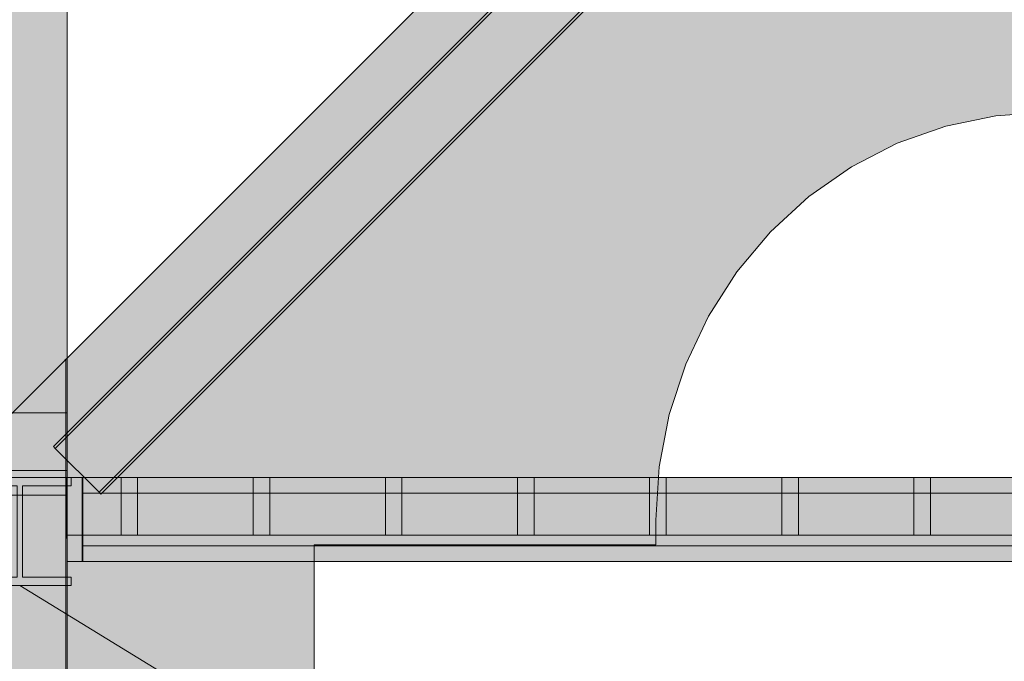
# Model space of a CAD drawing. Header units: millimetres. Extents: x -2119 to 20631, y -2973 to 10107.
# Tile 15 of 32: x 6369 to 9349, y 5923 to 7864. Entities that reach past the tile are written whole.
import ezdxf

# ---------------------------------------------------------------- set-up
doc = ezdxf.new("R2010")
doc.units = ezdxf.units.MM
for name, color, linetype in [('FILL-INK', 7, 'Continuous'), ('FILL-STEEL', 7, 'Continuous'), ('FILL-TIMBER', 7, 'Continuous'), ('FILL-WHITE', 7, 'Continuous'), ('LINE-CORE', 7, 'Continuous'), ('LINE-INK', 7, 'Continuous')]:
    doc.layers.add(name, color=color, linetype=linetype)

msp = doc.modelspace()

# ---------------------------------------------------------------- hatches: boundary and pattern name
at = {"layer": 'FILL-INK', "true_color": 0x1a1a1f}
h = msp.add_hatch(color=256, dxfattribs=at)
h.dxf.hatch_style = 1
h.paths.add_polyline_path([(6370, 6151.9), (6544.1, 6101.2), (6494.6, 6020.1)])
at = {"layer": 'FILL-STEEL', "true_color": 0x0d2973}
h = msp.add_hatch(color=256, dxfattribs=at)
h.dxf.hatch_style = 1
h.paths.add_polyline_path([(6214.4, 6151.9), (6214.4, 6155.1), (6214.4, 6176.9), (6342.9, 6176.9), (6362.1, 6176.9), (6362.1, 6212.8), (6362.1, 6454), (6233.6, 6454), (6214.4, 6454), (6214.4, 6457.2), (6214.4, 6479), (6485.2, 6479), (6525.6, 6479), (6525.6, 6475.8), (6525.6, 6454), (6397.1, 6454), (6377.9, 6454), (6377.9, 6418.1), (6377.9, 6176.9), (6506.4, 6176.9), (6525.6, 6176.9), (6525.6, 6173.7), (6525.6, 6151.9), (6254.8, 6151.9)])
at = {"layer": 'FILL-TIMBER', "true_color": 0xedd6a8}
h = msp.add_hatch(color=256, dxfattribs=at)
h.dxf.hatch_style = 1
h.paths.add_polyline_path([(6726, 6304), (6703.2, 6304), (6676, 6304), (6676, 6399), (6676, 6479), (6698.9, 6479), (6726, 6479), (6726, 6384)])
h = msp.add_hatch(color=256, dxfattribs=at)
h.dxf.hatch_style = 1
h.paths.add_polyline_path([(7126, 6304), (7103.1, 6304), (7076, 6304), (7076, 6399), (7076, 6479), (7098.8, 6479), (7126, 6479), (7126, 6384)])
h = msp.add_hatch(color=256, dxfattribs=at)
h.dxf.hatch_style = 1
h.paths.add_polyline_path([(7526, 6384), (7526, 6304), (7503.1, 6304), (7476, 6304), (7476, 6399), (7476, 6479), (7498.9, 6479), (7526, 6479)])
h = msp.add_hatch(color=256, dxfattribs=at)
h.dxf.hatch_style = 1
h.paths.add_polyline_path([(7926, 6384), (7926, 6304), (7903.2, 6304), (7876, 6304), (7876, 6399), (7876, 6479), (7898.8, 6479), (7926, 6479)])
h = msp.add_hatch(color=256, dxfattribs=at)
h.dxf.hatch_style = 1
h.paths.add_polyline_path([(8326, 6384), (8326, 6304), (8303.2, 6304), (8276, 6304), (8276, 6399), (8276, 6479), (8298.9, 6479), (8326, 6479)])
h = msp.add_hatch(color=256, dxfattribs=at)
h.dxf.hatch_style = 1
h.paths.add_polyline_path([(8726, 6304), (8703.2, 6304), (8676, 6304), (8676, 6399), (8676, 6479), (8698.9, 6479), (8726, 6479), (8726, 6384)])
h = msp.add_hatch(color=256, dxfattribs=at)
h.dxf.hatch_style = 1
h.paths.add_polyline_path([(9126, 6304), (9103.1, 6304), (9076, 6304), (9076, 6399), (9076, 6479), (9098.8, 6479), (9126, 6479), (9126, 6384)])
at = {"layer": 'FILL-WHITE', "true_color": 0xffffff}
h = msp.add_hatch(color=256, dxfattribs=at)
h.dxf.hatch_style = 1
h.paths.add_polyline_path([(9478, 9805.3), (12447.3, 6836), (12447.3, 3557.6), (11696, 3557.6), (11696, 6275), (10662, 6275), (10662, 6350), (10651.9, 6511.1), (10621.7, 6669.4), (10571.9, 6822.2), (10503.4, 6967), (10417.4, 7101.2), (10315.4, 7222.6), (10199, 7329), (10070.3, 7418.7), (9931.4, 7490.1), (9784.8, 7541.9), (9633, 7573.4), (9478.5, 7584), (9324, 7573.4), (9172.2, 7541.9), (9025.6, 7490.1), (8886.8, 7418.7), (8758, 7329), (8641.6, 7222.6), (8539.6, 7101.2), (8453.6, 6967), (8385.1, 6822.2), (8335.3, 6669.4), (8305.1, 6511.1), (8295, 6350), (8295, 6275), (7261, 6275), (7261, 3557.6), (6508.8, 3557.6), (6508.8, 6836.1)])
h = msp.add_hatch(color=256, dxfattribs=at)
h.dxf.hatch_style = 1
h.paths.add_polyline_path([(9478, 9805.3), (12447.3, 6836), (12447.3, 3557.6), (11696, 3557.6), (11696, 6275), (10662, 6275), (10662, 6350), (10651.9, 6511.1), (10621.7, 6669.4), (10571.9, 6822.2), (10503.4, 6967), (10417.4, 7101.2), (10315.4, 7222.6), (10199, 7329), (10070.3, 7418.7), (9931.4, 7490.1), (9784.8, 7541.9), (9633, 7573.4), (9478.5, 7584), (9324, 7573.4), (9172.2, 7541.9), (9025.6, 7490.1), (8886.8, 7418.7), (8758, 7329), (8641.6, 7222.6), (8539.6, 7101.2), (8453.6, 6967), (8385.1, 6822.2), (8335.3, 6669.4), (8305.1, 6511.1), (8295, 6350), (8295, 6275), (7261, 6275), (7261, 3557.6), (6508.8, 3557.6), (6508.8, 6836.1)])
h = msp.add_hatch(color=256, dxfattribs=at)
h.dxf.hatch_style = 1
h.paths.add_polyline_path([(6471.3, 6572.5), (9478, 9579.2), (12840.7, 6216.5), (12835.2, 6211), (9478, 9568.1), (6476.8, 6567), (6471.3, 6572.5)])
h = msp.add_hatch(color=256, dxfattribs=at)
h.dxf.hatch_style = 1
h.paths.add_polyline_path([(6471.3, 6572.5), (9478, 9579.2), (12840.7, 6216.5), (12835.2, 6211), (9478, 9568.1), (6476.8, 6567), (6471.3, 6572.5)])
h = msp.add_hatch(color=256, dxfattribs=at)
h.dxf.hatch_style = 1
h.paths.add_polyline_path([(9478, 9568.1), (12835.2, 6211), (12835.2, 6211), (12702.5, 6078.3), (9478, 9302.8), (6609.5, 6434.3), (6476.8, 6567)])
h = msp.add_hatch(color=256, dxfattribs=at)
h.dxf.hatch_style = 1
h.paths.add_polyline_path([(9478, 9568.1), (12835.2, 6211), (12835.2, 6211), (12702.5, 6078.3), (9478, 9302.8), (6609.5, 6434.3), (6476.8, 6567)])
h = msp.add_hatch(color=256, dxfattribs=at)
h.dxf.hatch_style = 1
h.paths.add_polyline_path([(6609.5, 6434.3), (9478, 9302.8), (12702.5, 6078.3), (12697, 6072.8), (9478, 9291.8), (6615, 6428.8), (6609.5, 6434.3)])
h = msp.add_hatch(color=256, dxfattribs=at)
h.dxf.hatch_style = 1
h.paths.add_polyline_path([(6609.5, 6434.3), (9478, 9302.8), (12702.5, 6078.3), (12697, 6072.8), (9478, 9291.8), (6615, 6428.8), (6609.5, 6434.3)])
h = msp.add_hatch(color=256, dxfattribs=at)
h.dxf.hatch_style = 1
h.paths.add_polyline_path([(6226.9, 6674.1), (6227, 9227), (6512.7, 9227), (6512.7, 9227), (6512.7, 9227), (6512.7, 9227), (6512.6, 6674.1), (6226.9, 6674.1), (6226.9, 6674.1), (6226.9, 6674.1)])
h = msp.add_hatch(color=256, dxfattribs=at)
h.dxf.hatch_style = 1
h.paths.add_polyline_path([(6227.3, 3350), (6227.3, 3350), (6227.3, 9227), (6513, 9227), (6513, 9227), (6513, 9227), (6513, 9227), (6513, 3350), (6227.3, 3350), (6227.3, 3350)])
h = msp.add_hatch(color=256, dxfattribs=at)
h.dxf.hatch_style = 1
h.paths.add_polyline_path([(6227.2, 8900.5), (6512.9, 8900.5), (6512.9, 8900.5), (6512.9, 6500), (6227.2, 6500)])
h = msp.add_hatch(color=256, dxfattribs=at)
h.dxf.hatch_style = 1
h.paths.add_polyline_path([(6512.9, 8900.5), (6512.9, 6500), (6227.2, 6500), (6227.2, 8900.5), (6227.2, 8900.5)])
h = msp.add_hatch(color=256, dxfattribs=at)
h.dxf.hatch_style = 1
h.paths.add_polyline_path([(6152.9, 3557.6), (6152.9, 6480.2), (6508.5, 6835.8), (6508.7, 6837.4), (6508.8, 6837.4), (6508.8, 3557.6), (6508.5, 3557.6), (6152.9, 3557.6)])
h = msp.add_hatch(color=256, dxfattribs=at)
h.dxf.hatch_style = 1
h.paths.add_polyline_path([(6508.8, 6836.1), (6508.8, 3557.6), (6508.8, 3557.6), (6508.8, 3557.6), (6508.8, 3557.6), (6152.9, 3557.6), (6152.9, 6480.2), (6152.9, 6480.2)])
h = msp.add_hatch(color=256, dxfattribs=at)
h.dxf.hatch_style = 1
h.paths.add_polyline_path([(6507.2, 6836.1), (6507.2, 6836.3), (6507.2, 6836.5), (6507.2, 6836.5), (6508.8, 6836.1), (6507.2, 6836.1)])
h = msp.add_hatch(color=256, dxfattribs=at)
h.dxf.hatch_style = 1
h.paths.add_polyline_path([(6507.2, 6836.1), (6507.2, 6836.2), (6507.2, 6836.3), (6507.2, 6836.3), (6508.8, 6836.1), (6507.2, 6836.1)])
h = msp.add_hatch(color=256, dxfattribs=at)
h.dxf.hatch_style = 1
h.paths.add_polyline_path([(6226.9, 6674.1), (6512.6, 6674.1), (6512.6, 3350), (6512.6, 3350), (6512.6, 3350), (6512.6, 3350), (6226.9, 3350), (6226.9, 6674.1), (6226.9, 6674.1)])
h = msp.add_hatch(color=256, dxfattribs=at)
h.dxf.hatch_style = 1
h.paths.add_polyline_path([(6214.4, 6176.9), (6362.1, 6176.9), (6362.1, 6454), (6214.4, 6454), (6214.4, 6479), (6525.6, 6479), (6525.6, 6479), (6525.6, 6479), (6525.6, 6454), (6377.9, 6454), (6377.9, 6176.9), (6525.6, 6176.9), (6525.6, 6151.9), (6214.4, 6151.9)])
h = msp.add_hatch(color=256, dxfattribs=at)
h.dxf.hatch_style = 1
h.paths.add_polyline_path([(6513, 6479), (6513, 6295), (6511, 6295), (6511, 6479)])
h = msp.add_hatch(color=256, dxfattribs=at)
h.dxf.hatch_style = 1
h.paths.add_polyline_path([(6511, 6479), (6513, 6479), (6513, 6295), (6511, 6295)])
h = msp.add_hatch(color=256, dxfattribs=at)
h.dxf.hatch_style = 1
h.paths.add_polyline_path([(6513, 6479), (6513, 6295), (6511, 6295), (6511, 6479)])
h = msp.add_hatch(color=256, dxfattribs=at)
h.dxf.hatch_style = 1
h.paths.add_polyline_path([(6511, 6479), (6513, 6479), (6513, 6295), (6511, 6295)])
h = msp.add_hatch(color=256, dxfattribs=at)
h.dxf.hatch_style = 1
h.paths.add_polyline_path([(6513, 6479), (6513, 6295), (6511, 6295), (6511, 6479)])
h = msp.add_hatch(color=256, dxfattribs=at)
h.dxf.hatch_style = 1
h.paths.add_polyline_path([(6511, 6479), (6513, 6479), (6513, 6295), (6511, 6295)])
h = msp.add_hatch(color=256, dxfattribs=at)
h.dxf.hatch_style = 1
h.paths.add_polyline_path([(6513, 6479), (6513, 6295), (6511, 6295), (6511, 6479)])
h = msp.add_hatch(color=256, dxfattribs=at)
h.dxf.hatch_style = 1
h.paths.add_polyline_path([(6511, 6479), (6513, 6479), (6513, 6295), (6511, 6295)])
h = msp.add_hatch(color=256, dxfattribs=at)
h.dxf.hatch_style = 1
h.paths.add_polyline_path([(6513, 6479), (6513, 6295), (6511, 6295), (6511, 6479)])
h = msp.add_hatch(color=256, dxfattribs=at)
h.dxf.hatch_style = 1
h.paths.add_polyline_path([(6511, 6479), (6513, 6479), (6513, 6295), (6511, 6295)])
h = msp.add_hatch(color=256, dxfattribs=at)
h.dxf.hatch_style = 1
h.paths.add_polyline_path([(6558, 6479), (6558, 6225), (6558, 6225), (6513, 6225), (6513, 6479), (6513, 6479)])
h = msp.add_hatch(color=256, dxfattribs=at)
h.dxf.hatch_style = 1
h.paths.add_polyline_path([(12443, 6479), (12443, 6304), (6513, 6304), (6513, 6479)])
h = msp.add_hatch(color=256, dxfattribs=at)
h.dxf.hatch_style = 1
h.paths.add_polyline_path([(6513, 6225), (6513, 6479), (6558, 6479), (6558, 6479), (6558, 6225), (6513, 6225)])
h = msp.add_hatch(color=256, dxfattribs=at)
h.dxf.hatch_style = 1
h.paths.add_polyline_path([(6513, 6479), (12443, 6479), (12443, 6304), (6513, 6304)])
h = msp.add_hatch(color=256, dxfattribs=at)
h.dxf.hatch_style = 1
h.paths.add_polyline_path([(6527.2, 6479.2), (6527.2, 6479.2), (6527.2, 6479.1), (6525.6, 6479)])
h = msp.add_hatch(color=256, dxfattribs=at)
h.dxf.hatch_style = 1
h.paths.add_polyline_path([(6560, 6479), (6560, 6225), (6560, 6225), (6558, 6225), (6558, 6479), (6558, 6479)])
h = msp.add_hatch(color=256, dxfattribs=at)
h.dxf.hatch_style = 1
h.paths.add_polyline_path([(12398, 6479), (12398, 6432), (12398, 6432), (6558, 6432), (6558, 6479), (6558, 6479)])
h = msp.add_hatch(color=256, dxfattribs=at)
h.dxf.hatch_style = 1
h.paths.add_polyline_path([(6558, 6432), (6558, 6479), (12398, 6479), (12398, 6479), (12398, 6479), (12398, 6479), (12398, 6432), (6558, 6432), (6558, 6432), (6558, 6432)])
h = msp.add_hatch(color=256, dxfattribs=at)
h.dxf.hatch_style = 1
h.paths.add_polyline_path([(6558, 6479), (6560, 6479), (6560, 6225), (6558, 6225)])
h = msp.add_hatch(color=256, dxfattribs=at)
h.dxf.hatch_style = 1
h.paths.add_polyline_path([(6560, 6479), (6560, 6225), (6560, 6225), (6558, 6225), (6558, 6479), (6558, 6479)])
h = msp.add_hatch(color=256, dxfattribs=at)
h.dxf.hatch_style = 1
h.paths.add_polyline_path([(6558, 6479), (6558, 6479), (12398, 6479), (12398, 6432), (12398, 6432), (6558, 6432), (6558, 6479), (6558, 6479)])
h = msp.add_hatch(color=256, dxfattribs=at)
h.dxf.hatch_style = 1
h.paths.add_polyline_path([(6558, 6432), (6558, 6479), (12398, 6479), (12398, 6479), (12398, 6479), (12398, 6479), (12398, 6432), (6558, 6432), (6558, 6432), (6558, 6432)])
h = msp.add_hatch(color=256, dxfattribs=at)
h.dxf.hatch_style = 1
h.paths.add_polyline_path([(6558, 6479), (6560, 6479), (6560, 6225), (6558, 6225)])
h = msp.add_hatch(color=256, dxfattribs=at)
h.dxf.hatch_style = 1
h.paths.add_polyline_path([(6560, 6479), (6560, 6225), (6560, 6225), (6558, 6225), (6558, 6479), (6558, 6479)])
h = msp.add_hatch(color=256, dxfattribs=at)
h.dxf.hatch_style = 1
h.paths.add_polyline_path([(6558, 6479), (6558, 6479), (12398, 6479), (12398, 6432), (12398, 6432), (6558, 6432), (6558, 6479), (6558, 6479)])
h = msp.add_hatch(color=256, dxfattribs=at)
h.dxf.hatch_style = 1
h.paths.add_polyline_path([(6558, 6432), (6558, 6479), (12398, 6479), (12398, 6479), (12398, 6479), (12398, 6479), (12398, 6432), (6558, 6432), (6558, 6432), (6558, 6432)])
h = msp.add_hatch(color=256, dxfattribs=at)
h.dxf.hatch_style = 1
h.paths.add_polyline_path([(6558, 6479), (6560, 6479), (6560, 6225), (6558, 6225)])
h = msp.add_hatch(color=256, dxfattribs=at)
h.dxf.hatch_style = 1
h.paths.add_polyline_path([(6560, 6479), (6560, 6225), (6560, 6225), (6558, 6225), (6558, 6479), (6558, 6479)])
h = msp.add_hatch(color=256, dxfattribs=at)
h.dxf.hatch_style = 1
h.paths.add_polyline_path([(6558, 6479), (6558, 6479), (12398, 6479), (12398, 6432), (12398, 6432), (6558, 6432), (6558, 6479), (6558, 6479)])
h = msp.add_hatch(color=256, dxfattribs=at)
h.dxf.hatch_style = 1
h.paths.add_polyline_path([(6558, 6432), (6558, 6479), (12398, 6479), (12398, 6479), (12398, 6479), (12398, 6479), (12398, 6432), (6558, 6432), (6558, 6432), (6558, 6432)])
h = msp.add_hatch(color=256, dxfattribs=at)
h.dxf.hatch_style = 1
h.paths.add_polyline_path([(6558, 6479), (6560, 6479), (6560, 6225), (6558, 6225)])
h = msp.add_hatch(color=256, dxfattribs=at)
h.dxf.hatch_style = 1
h.paths.add_polyline_path([(6560, 6479), (6560, 6225), (6560, 6225), (6558, 6225), (6558, 6479), (6558, 6479)])
h = msp.add_hatch(color=256, dxfattribs=at)
h.dxf.hatch_style = 1
h.paths.add_polyline_path([(6558, 6479), (6558, 6479), (12398, 6479), (12398, 6432), (12398, 6432), (6558, 6432), (6558, 6479), (6558, 6479)])
h = msp.add_hatch(color=256, dxfattribs=at)
h.dxf.hatch_style = 1
h.paths.add_polyline_path([(6558, 6432), (6558, 6479), (12398, 6479), (12398, 6479), (12398, 6479), (12398, 6479), (12398, 6432), (6558, 6432), (6558, 6432), (6558, 6432)])
h = msp.add_hatch(color=256, dxfattribs=at)
h.dxf.hatch_style = 1
h.paths.add_polyline_path([(6558, 6479), (6560, 6479), (6560, 6225), (6558, 6225)])
h = msp.add_hatch(color=256, dxfattribs=at)
h.dxf.hatch_style = 1
h.paths.add_polyline_path([(6560, 6479), (6560, 6225), (6560, 6225), (6558, 6225), (6558, 6479), (6558, 6479)])
h = msp.add_hatch(color=256, dxfattribs=at)
h.dxf.hatch_style = 1
h.paths.add_polyline_path([(6558, 6479), (6558, 6479), (12398, 6479), (12398, 6432), (12398, 6432), (6558, 6432), (6558, 6479), (6558, 6479)])
h = msp.add_hatch(color=256, dxfattribs=at)
h.dxf.hatch_style = 1
h.paths.add_polyline_path([(6558, 6432), (6558, 6479), (12398, 6479), (12398, 6479), (12398, 6479), (12398, 6479), (12398, 6432), (6558, 6432), (6558, 6432), (6558, 6432)])
h = msp.add_hatch(color=256, dxfattribs=at)
h.dxf.hatch_style = 1
h.paths.add_polyline_path([(6558, 6479), (6560, 6479), (6560, 6225), (6558, 6225)])
h = msp.add_hatch(color=256, dxfattribs=at)
h.dxf.hatch_style = 1
h.paths.add_polyline_path([(6560, 6479), (6560, 6225), (6560, 6225), (6558, 6225), (6558, 6479), (6558, 6479)])
h = msp.add_hatch(color=256, dxfattribs=at)
h.dxf.hatch_style = 1
h.paths.add_polyline_path([(6558, 6479), (6558, 6479), (12398, 6479), (12398, 6432), (12398, 6432), (6558, 6432), (6558, 6479), (6558, 6479)])
h = msp.add_hatch(color=256, dxfattribs=at)
h.dxf.hatch_style = 1
h.paths.add_polyline_path([(6558, 6432), (6558, 6479), (12398, 6479), (12398, 6479), (12398, 6479), (12398, 6479), (12398, 6432), (6558, 6432), (6558, 6432), (6558, 6432)])
h = msp.add_hatch(color=256, dxfattribs=at)
h.dxf.hatch_style = 1
h.paths.add_polyline_path([(6558, 6479), (6560, 6479), (6560, 6225), (6558, 6225)])
h = msp.add_hatch(color=256, dxfattribs=at)
h.dxf.hatch_style = 1
h.paths.add_polyline_path([(6560, 6479), (6560, 6225), (6560, 6225), (6558, 6225), (6558, 6479), (6558, 6479)])
h = msp.add_hatch(color=256, dxfattribs=at)
h.dxf.hatch_style = 1
h.paths.add_polyline_path([(6558, 6479), (6558, 6479), (12398, 6479), (12398, 6432), (12398, 6432), (6558, 6432), (6558, 6479), (6558, 6479)])
h = msp.add_hatch(color=256, dxfattribs=at)
h.dxf.hatch_style = 1
h.paths.add_polyline_path([(6558, 6432), (6558, 6479), (12398, 6479), (12398, 6479), (12398, 6479), (12398, 6479), (12398, 6432), (6558, 6432), (6558, 6432), (6558, 6432)])
h = msp.add_hatch(color=256, dxfattribs=at)
h.dxf.hatch_style = 1
h.paths.add_polyline_path([(6558, 6479), (6560, 6479), (6560, 6225), (6558, 6225)])
h = msp.add_hatch(color=256, dxfattribs=at)
h.dxf.hatch_style = 1
h.paths.add_polyline_path([(6560, 6479), (6560, 6225), (6560, 6225), (6558, 6225), (6558, 6479), (6558, 6479)])
h = msp.add_hatch(color=256, dxfattribs=at)
h.dxf.hatch_style = 1
h.paths.add_polyline_path([(6558, 6479), (6558, 6479), (12398, 6479), (12398, 6432), (12398, 6432), (6558, 6432), (6558, 6479), (6558, 6479)])
h = msp.add_hatch(color=256, dxfattribs=at)
h.dxf.hatch_style = 1
h.paths.add_polyline_path([(6558, 6432), (6558, 6479), (12398, 6479), (12398, 6479), (12398, 6479), (12398, 6479), (12398, 6432), (6558, 6432), (6558, 6432), (6558, 6432)])
h = msp.add_hatch(color=256, dxfattribs=at)
h.dxf.hatch_style = 1
h.paths.add_polyline_path([(6558, 6479), (6560, 6479), (6560, 6225), (6558, 6225)])
h = msp.add_hatch(color=256, dxfattribs=at)
h.dxf.hatch_style = 1
h.paths.add_polyline_path([(6560, 6479), (6560, 6225), (6560, 6225), (6558, 6225), (6558, 6479), (6558, 6479)])
h = msp.add_hatch(color=256, dxfattribs=at)
h.dxf.hatch_style = 1
h.paths.add_polyline_path([(6558, 6479), (6558, 6479), (12398, 6479), (12398, 6432), (12398, 6432), (6558, 6432), (6558, 6479), (6558, 6479)])
h = msp.add_hatch(color=256, dxfattribs=at)
h.dxf.hatch_style = 1
h.paths.add_polyline_path([(6558, 6432), (6558, 6479), (12398, 6479), (12398, 6479), (12398, 6479), (12398, 6479), (12398, 6432), (6558, 6432), (6558, 6432), (6558, 6432)])
h = msp.add_hatch(color=256, dxfattribs=at)
h.dxf.hatch_style = 1
h.paths.add_polyline_path([(6558, 6479), (6560, 6479), (6560, 6225), (6558, 6225)])
h = msp.add_hatch(color=256, dxfattribs=at)
h.dxf.hatch_style = 1
h.paths.add_polyline_path([(6560, 6479), (6560, 6225), (6560, 6225), (6558, 6225), (6558, 6479), (6558, 6479)])
h = msp.add_hatch(color=256, dxfattribs=at)
h.dxf.hatch_style = 1
h.paths.add_polyline_path([(6558, 6479), (6558, 6479), (12398, 6479), (12398, 6432), (12398, 6432), (6558, 6432), (6558, 6479), (6558, 6479)])
h = msp.add_hatch(color=256, dxfattribs=at)
h.dxf.hatch_style = 1
h.paths.add_polyline_path([(6558, 6432), (6558, 6479), (12398, 6479), (12398, 6479), (12398, 6479), (12398, 6479), (12398, 6432), (6558, 6432), (6558, 6432), (6558, 6432)])
h = msp.add_hatch(color=256, dxfattribs=at)
h.dxf.hatch_style = 1
h.paths.add_polyline_path([(6558, 6479), (6560, 6479), (6560, 6225), (6558, 6225)])
h = msp.add_hatch(color=256, dxfattribs=at)
h.dxf.hatch_style = 1
h.paths.add_polyline_path([(6726, 6479), (6726, 6304), (6726, 6304), (6676, 6304), (6676, 6479), (6676, 6479)])
h = msp.add_hatch(color=256, dxfattribs=at)
h.dxf.hatch_style = 1
h.paths.add_polyline_path([(7126, 6479), (7126, 6304), (7126, 6304), (7076, 6304), (7076, 6479), (7076, 6479)])
h = msp.add_hatch(color=256, dxfattribs=at)
h.dxf.hatch_style = 1
h.paths.add_polyline_path([(7526, 6479), (7526, 6304), (7526, 6304), (7476, 6304), (7476, 6479), (7476, 6479)])
h = msp.add_hatch(color=256, dxfattribs=at)
h.dxf.hatch_style = 1
h.paths.add_polyline_path([(7926, 6479), (7926, 6304), (7926, 6304), (7876, 6304), (7876, 6479), (7876, 6479)])
h = msp.add_hatch(color=256, dxfattribs=at)
h.dxf.hatch_style = 1
h.paths.add_polyline_path([(8326, 6479), (8326, 6304), (8326, 6304), (8276, 6304), (8276, 6479), (8276, 6479)])
h = msp.add_hatch(color=256, dxfattribs=at)
h.dxf.hatch_style = 1
h.paths.add_polyline_path([(8726, 6479), (8726, 6304), (8726, 6304), (8676, 6304), (8676, 6479), (8676, 6479)])
h = msp.add_hatch(color=256, dxfattribs=at)
h.dxf.hatch_style = 1
h.paths.add_polyline_path([(9126, 6479), (9126, 6304), (9126, 6304), (9076, 6304), (9076, 6479), (9076, 6479)])
h = msp.add_hatch(color=256, dxfattribs=at)
h.dxf.hatch_style = 1
h.paths.add_polyline_path([(6508.5, 6425), (6508.5, 3557.6), (6152.9, 3557.6), (6152.9, 6425)])
h = msp.add_hatch(color=256, dxfattribs=at)
h.dxf.hatch_style = 1
h.paths.add_polyline_path([(6508.5, 6425), (6508.5, 3557.6), (6152.9, 3557.6), (6152.9, 6425)])
h = msp.add_hatch(color=256, dxfattribs=at)
h.dxf.hatch_style = 1
h.paths.add_polyline_path([(6152.9, 6425), (6508.5, 6425), (6508.5, 3557.6), (6152.9, 3557.6)])
h = msp.add_hatch(color=256, dxfattribs=at)
h.dxf.hatch_style = 1
h.paths.add_polyline_path([(6152.9, 6425), (6508.5, 6425), (6508.5, 3557.6), (6152.9, 3557.6)])
h = msp.add_hatch(color=256, dxfattribs=at)
h.dxf.hatch_style = 1
h.paths.add_polyline_path([(6558, 6432), (12398, 6432), (12398, 6272), (12398, 6272), (6558, 6272), (6558, 6432)])
h = msp.add_hatch(color=256, dxfattribs=at)
h.dxf.hatch_style = 1
h.paths.add_polyline_path([(6558, 6432), (12398, 6432), (12398, 6432), (12398, 6272), (6558, 6272), (6558, 6272)])
h = msp.add_hatch(color=256, dxfattribs=at)
h.dxf.hatch_style = 1
h.paths.add_polyline_path([(6558, 6432), (12398, 6432), (12398, 6272), (12398, 6272), (6558, 6272), (6558, 6432)])
h = msp.add_hatch(color=256, dxfattribs=at)
h.dxf.hatch_style = 1
h.paths.add_polyline_path([(6558, 6432), (12398, 6432), (12398, 6432), (12398, 6272), (6558, 6272), (6558, 6272)])
h = msp.add_hatch(color=256, dxfattribs=at)
h.dxf.hatch_style = 1
h.paths.add_polyline_path([(6558, 6432), (12398, 6432), (12398, 6272), (12398, 6272), (6558, 6272), (6558, 6432)])
h = msp.add_hatch(color=256, dxfattribs=at)
h.dxf.hatch_style = 1
h.paths.add_polyline_path([(6558, 6432), (12398, 6432), (12398, 6432), (12398, 6272), (6558, 6272), (6558, 6272)])
h = msp.add_hatch(color=256, dxfattribs=at)
h.dxf.hatch_style = 1
h.paths.add_polyline_path([(6558, 6432), (12398, 6432), (12398, 6272), (12398, 6272), (6558, 6272), (6558, 6432)])
h = msp.add_hatch(color=256, dxfattribs=at)
h.dxf.hatch_style = 1
h.paths.add_polyline_path([(6558, 6432), (12398, 6432), (12398, 6432), (12398, 6272), (6558, 6272), (6558, 6272)])
h = msp.add_hatch(color=256, dxfattribs=at)
h.dxf.hatch_style = 1
h.paths.add_polyline_path([(6558, 6432), (12398, 6432), (12398, 6272), (12398, 6272), (6558, 6272), (6558, 6432)])
h = msp.add_hatch(color=256, dxfattribs=at)
h.dxf.hatch_style = 1
h.paths.add_polyline_path([(6558, 6432), (12398, 6432), (12398, 6432), (12398, 6272), (6558, 6272), (6558, 6272)])
h = msp.add_hatch(color=256, dxfattribs=at)
h.dxf.hatch_style = 1
h.paths.add_polyline_path([(6558, 6432), (12398, 6432), (12398, 6272), (12398, 6272), (6558, 6272), (6558, 6432)])
h = msp.add_hatch(color=256, dxfattribs=at)
h.dxf.hatch_style = 1
h.paths.add_polyline_path([(6558, 6432), (12398, 6432), (12398, 6432), (12398, 6272), (6558, 6272), (6558, 6272)])
h = msp.add_hatch(color=256, dxfattribs=at)
h.dxf.hatch_style = 1
h.paths.add_polyline_path([(6558, 6432), (12398, 6432), (12398, 6272), (12398, 6272), (6558, 6272), (6558, 6432)])
h = msp.add_hatch(color=256, dxfattribs=at)
h.dxf.hatch_style = 1
h.paths.add_polyline_path([(6558, 6432), (12398, 6432), (12398, 6432), (12398, 6272), (6558, 6272), (6558, 6272)])
h = msp.add_hatch(color=256, dxfattribs=at)
h.dxf.hatch_style = 1
h.paths.add_polyline_path([(6558, 6432), (12398, 6432), (12398, 6272), (12398, 6272), (6558, 6272), (6558, 6432)])
h = msp.add_hatch(color=256, dxfattribs=at)
h.dxf.hatch_style = 1
h.paths.add_polyline_path([(6558, 6432), (12398, 6432), (12398, 6432), (12398, 6272), (6558, 6272), (6558, 6272)])
h = msp.add_hatch(color=256, dxfattribs=at)
h.dxf.hatch_style = 1
h.paths.add_polyline_path([(6558, 6432), (12398, 6432), (12398, 6272), (12398, 6272), (6558, 6272), (6558, 6432)])
h = msp.add_hatch(color=256, dxfattribs=at)
h.dxf.hatch_style = 1
h.paths.add_polyline_path([(6558, 6432), (12398, 6432), (12398, 6432), (12398, 6272), (6558, 6272), (6558, 6272)])
h = msp.add_hatch(color=256, dxfattribs=at)
h.dxf.hatch_style = 1
h.paths.add_polyline_path([(6558, 6432), (12398, 6432), (12398, 6272), (12398, 6272), (6558, 6272), (6558, 6432)])
h = msp.add_hatch(color=256, dxfattribs=at)
h.dxf.hatch_style = 1
h.paths.add_polyline_path([(6558, 6432), (12398, 6432), (12398, 6432), (12398, 6272), (6558, 6272), (6558, 6272)])
h = msp.add_hatch(color=256, dxfattribs=at)
h.dxf.hatch_style = 1
h.paths.add_polyline_path([(6558, 6432), (12398, 6432), (12398, 6272), (12398, 6272), (6558, 6272), (6558, 6432)])
h = msp.add_hatch(color=256, dxfattribs=at)
h.dxf.hatch_style = 1
h.paths.add_polyline_path([(6558, 6432), (12398, 6432), (12398, 6432), (12398, 6272), (6558, 6272), (6558, 6272)])
h = msp.add_hatch(color=256, dxfattribs=at)
h.dxf.hatch_style = 1
h.paths.add_polyline_path([(12398, 6272), (12398, 6225), (12398, 6225), (6558, 6225), (6558, 6272), (6558, 6272)])
h = msp.add_hatch(color=256, dxfattribs=at)
h.dxf.hatch_style = 1
h.paths.add_polyline_path([(6558, 6225), (6558, 6272), (12398, 6272), (12398, 6272), (12398, 6272), (12398, 6272), (12398, 6225), (6558, 6225), (6558, 6225), (6558, 6225)])
h = msp.add_hatch(color=256, dxfattribs=at)
h.dxf.hatch_style = 1
h.paths.add_polyline_path([(6558, 6272), (6558, 6272), (12398, 6272), (12398, 6225), (12398, 6225), (6558, 6225), (6558, 6272), (6558, 6272)])
h = msp.add_hatch(color=256, dxfattribs=at)
h.dxf.hatch_style = 1
h.paths.add_polyline_path([(6558, 6225), (6558, 6272), (12398, 6272), (12398, 6272), (12398, 6272), (12398, 6272), (12398, 6225), (6558, 6225), (6558, 6225), (6558, 6225)])
h = msp.add_hatch(color=256, dxfattribs=at)
h.dxf.hatch_style = 1
h.paths.add_polyline_path([(6558, 6272), (6558, 6272), (12398, 6272), (12398, 6225), (12398, 6225), (6558, 6225), (6558, 6272), (6558, 6272)])
h = msp.add_hatch(color=256, dxfattribs=at)
h.dxf.hatch_style = 1
h.paths.add_polyline_path([(6558, 6225), (6558, 6272), (12398, 6272), (12398, 6272), (12398, 6272), (12398, 6272), (12398, 6225), (6558, 6225), (6558, 6225), (6558, 6225)])
h = msp.add_hatch(color=256, dxfattribs=at)
h.dxf.hatch_style = 1
h.paths.add_polyline_path([(6558, 6272), (6558, 6272), (12398, 6272), (12398, 6225), (12398, 6225), (6558, 6225), (6558, 6272), (6558, 6272)])
h = msp.add_hatch(color=256, dxfattribs=at)
h.dxf.hatch_style = 1
h.paths.add_polyline_path([(6558, 6225), (6558, 6272), (12398, 6272), (12398, 6272), (12398, 6272), (12398, 6272), (12398, 6225), (6558, 6225), (6558, 6225), (6558, 6225)])
h = msp.add_hatch(color=256, dxfattribs=at)
h.dxf.hatch_style = 1
h.paths.add_polyline_path([(6558, 6272), (6558, 6272), (12398, 6272), (12398, 6225), (12398, 6225), (6558, 6225), (6558, 6272), (6558, 6272)])
h = msp.add_hatch(color=256, dxfattribs=at)
h.dxf.hatch_style = 1
h.paths.add_polyline_path([(6558, 6225), (6558, 6272), (12398, 6272), (12398, 6272), (12398, 6272), (12398, 6272), (12398, 6225), (6558, 6225), (6558, 6225), (6558, 6225)])
h = msp.add_hatch(color=256, dxfattribs=at)
h.dxf.hatch_style = 1
h.paths.add_polyline_path([(6558, 6272), (6558, 6272), (12398, 6272), (12398, 6225), (12398, 6225), (6558, 6225), (6558, 6272), (6558, 6272)])
h = msp.add_hatch(color=256, dxfattribs=at)
h.dxf.hatch_style = 1
h.paths.add_polyline_path([(6558, 6225), (6558, 6272), (12398, 6272), (12398, 6272), (12398, 6272), (12398, 6272), (12398, 6225), (6558, 6225), (6558, 6225), (6558, 6225)])
h = msp.add_hatch(color=256, dxfattribs=at)
h.dxf.hatch_style = 1
h.paths.add_polyline_path([(6558, 6272), (6558, 6272), (12398, 6272), (12398, 6225), (12398, 6225), (6558, 6225), (6558, 6272), (6558, 6272)])
h = msp.add_hatch(color=256, dxfattribs=at)
h.dxf.hatch_style = 1
h.paths.add_polyline_path([(6558, 6225), (6558, 6272), (12398, 6272), (12398, 6272), (12398, 6272), (12398, 6272), (12398, 6225), (6558, 6225), (6558, 6225), (6558, 6225)])
h = msp.add_hatch(color=256, dxfattribs=at)
h.dxf.hatch_style = 1
h.paths.add_polyline_path([(6558, 6272), (6558, 6272), (12398, 6272), (12398, 6225), (12398, 6225), (6558, 6225), (6558, 6272), (6558, 6272)])
h = msp.add_hatch(color=256, dxfattribs=at)
h.dxf.hatch_style = 1
h.paths.add_polyline_path([(6558, 6225), (6558, 6272), (12398, 6272), (12398, 6272), (12398, 6272), (12398, 6272), (12398, 6225), (6558, 6225), (6558, 6225), (6558, 6225)])
h = msp.add_hatch(color=256, dxfattribs=at)
h.dxf.hatch_style = 1
h.paths.add_polyline_path([(6558, 6272), (6558, 6272), (12398, 6272), (12398, 6225), (12398, 6225), (6558, 6225), (6558, 6272), (6558, 6272)])
h = msp.add_hatch(color=256, dxfattribs=at)
h.dxf.hatch_style = 1
h.paths.add_polyline_path([(6558, 6225), (6558, 6272), (12398, 6272), (12398, 6272), (12398, 6272), (12398, 6272), (12398, 6225), (6558, 6225), (6558, 6225), (6558, 6225)])
h = msp.add_hatch(color=256, dxfattribs=at)
h.dxf.hatch_style = 1
h.paths.add_polyline_path([(6558, 6272), (6558, 6272), (12398, 6272), (12398, 6225), (12398, 6225), (6558, 6225), (6558, 6272), (6558, 6272)])
h = msp.add_hatch(color=256, dxfattribs=at)
h.dxf.hatch_style = 1
h.paths.add_polyline_path([(6558, 6225), (6558, 6272), (12398, 6272), (12398, 6272), (12398, 6272), (12398, 6272), (12398, 6225), (6558, 6225), (6558, 6225), (6558, 6225)])
h = msp.add_hatch(color=256, dxfattribs=at)
h.dxf.hatch_style = 1
h.paths.add_polyline_path([(6558, 6272), (6558, 6272), (12398, 6272), (12398, 6225), (12398, 6225), (6558, 6225), (6558, 6272), (6558, 6272)])
h = msp.add_hatch(color=256, dxfattribs=at)
h.dxf.hatch_style = 1
h.paths.add_polyline_path([(6558, 6225), (6558, 6272), (12398, 6272), (12398, 6272), (12398, 6272), (12398, 6272), (12398, 6225), (6558, 6225), (6558, 6225), (6558, 6225)])

# ---------------------------------------------------------------- linework, layer by layer
at = {"layer": 'LINE-CORE', "lineweight": 5}
for points in [[(6508.8, 3557.6), (6508.8, 6836.1), (9478, 9805.3), (12447.3, 6836)], [(6508.8, 3557.6), (6508.8, 6836.1), (9478, 9805.3), (12447.3, 6836)], [(9478.5, 7584), (9324, 7573.4), (9172.2, 7541.9), (9025.6, 7490.1), (8886.8, 7418.7), (8758, 7329), (8641.6, 7222.6), (8539.6, 7101.2), (8453.6, 6967), (8385.1, 6822.2), (8335.3, 6669.4), (8305.1, 6511.1), (8295, 6350), (8295, 6275), (7261, 6275), (7261, 3557.6)], [(9478.5, 7584), (9324, 7573.4), (9172.2, 7541.9), (9025.6, 7490.1), (8886.8, 7418.7), (8758, 7329), (8641.6, 7222.6), (8539.6, 7101.2), (8453.6, 6967), (8385.1, 6822.2), (8335.3, 6669.4), (8305.1, 6511.1), (8295, 6350), (8295, 6275), (7261, 6275), (7261, 3557.6)]]:
    msp.add_lwpolyline(points, dxfattribs=at)
for points in [[(6471.3, 6572.5), (9478, 9579.2), (12840.7, 6216.5), (12835.2, 6211), (9478, 9568.1), (6476.8, 6567), (6471.3, 6572.5)], [(6471.3, 6572.5), (9478, 9579.2), (12840.7, 6216.5), (12835.2, 6211), (9478, 9568.1), (6476.8, 6567), (6471.3, 6572.5)], [(9478, 9568.1), (12835.2, 6211), (12835.2, 6211), (12702.5, 6078.3), (9478, 9302.8), (6609.5, 6434.3), (6476.8, 6567)], [(9478, 9568.1), (12835.2, 6211), (12835.2, 6211), (12702.5, 6078.3), (9478, 9302.8), (6609.5, 6434.3), (6476.8, 6567)], [(6609.5, 6434.3), (9478, 9302.8), (12702.5, 6078.3), (12697, 6072.8), (9478, 9291.8), (6615, 6428.8), (6609.5, 6434.3)], [(6609.5, 6434.3), (9478, 9302.8), (12702.5, 6078.3), (12697, 6072.8), (9478, 9291.8), (6615, 6428.8), (6609.5, 6434.3)], [(6226.9, 6674.1), (6227, 9227), (6512.7, 9227), (6512.7, 9227), (6512.7, 9227), (6512.7, 9227), (6512.6, 6674.1), (6226.9, 6674.1), (6226.9, 6674.1), (6226.9, 6674.1)], [(6227.3, 3350), (6227.3, 3350), (6227.3, 9227), (6513, 9227), (6513, 9227), (6513, 9227), (6513, 9227), (6513, 3350), (6227.3, 3350), (6227.3, 3350)], [(6227.2, 8900.5), (6512.9, 8900.5), (6512.9, 8900.5), (6512.9, 6500), (6227.2, 6500)], [(6512.9, 8900.5), (6512.9, 6500), (6227.2, 6500), (6227.2, 8900.5), (6227.2, 8900.5)], [(6152.9, 3557.6), (6152.9, 6480.2), (6508.5, 6835.8), (6508.7, 6837.4), (6508.8, 6837.4), (6508.8, 3557.6), (6508.5, 3557.6), (6152.9, 3557.6)], [(6508.8, 6836.1), (6508.8, 3557.6), (6508.8, 3557.6), (6508.8, 3557.6), (6508.8, 3557.6), (6152.9, 3557.6), (6152.9, 6480.2), (6152.9, 6480.2)], [(6507.2, 6836.1), (6507.2, 6836.3), (6507.2, 6836.5), (6507.2, 6836.5), (6508.8, 6836.1), (6507.2, 6836.1)], [(6507.2, 6836.1), (6507.2, 6836.2), (6507.2, 6836.3), (6507.2, 6836.3), (6508.8, 6836.1), (6507.2, 6836.1)], [(6226.9, 6674.1), (6512.6, 6674.1), (6512.6, 3350), (6512.6, 3350), (6512.6, 3350), (6512.6, 3350), (6226.9, 3350), (6226.9, 6674.1), (6226.9, 6674.1)], [(6214.4, 6176.9), (6362.1, 6176.9), (6362.1, 6454), (6214.4, 6454), (6214.4, 6479), (6525.6, 6479), (6525.6, 6479), (6525.6, 6479), (6525.6, 6454), (6377.9, 6454), (6377.9, 6176.9), (6525.6, 6176.9), (6525.6, 6151.9), (6214.4, 6151.9)], [(6513, 6479), (6513, 6295), (6511, 6295), (6511, 6479)], [(6511, 6479), (6513, 6479), (6513, 6295), (6511, 6295)], [(6513, 6479), (6513, 6295), (6511, 6295), (6511, 6479)], [(6511, 6479), (6513, 6479), (6513, 6295), (6511, 6295)], [(6513, 6479), (6513, 6295), (6511, 6295), (6511, 6479)], [(6511, 6479), (6513, 6479), (6513, 6295), (6511, 6295)], [(6513, 6479), (6513, 6295), (6511, 6295), (6511, 6479)], [(6511, 6479), (6513, 6479), (6513, 6295), (6511, 6295)], [(6513, 6479), (6513, 6295), (6511, 6295), (6511, 6479)], [(6511, 6479), (6513, 6479), (6513, 6295), (6511, 6295)], [(6558, 6479), (6558, 6225), (6558, 6225), (6513, 6225), (6513, 6479), (6513, 6479)], [(12443, 6479), (12443, 6304), (6513, 6304), (6513, 6479)], [(6513, 6225), (6513, 6479), (6558, 6479), (6558, 6479), (6558, 6225), (6513, 6225)], [(6513, 6479), (12443, 6479), (12443, 6304), (6513, 6304)], [(6527.2, 6479.2), (6527.2, 6479.2), (6527.2, 6479.1), (6525.6, 6479)], [(6560, 6479), (6560, 6225), (6560, 6225), (6558, 6225), (6558, 6479), (6558, 6479)], [(12398, 6479), (12398, 6432), (12398, 6432), (6558, 6432), (6558, 6479), (6558, 6479)], [(6558, 6432), (6558, 6479), (12398, 6479), (12398, 6479), (12398, 6479), (12398, 6479), (12398, 6432), (6558, 6432), (6558, 6432), (6558, 6432)], [(6558, 6479), (6560, 6479), (6560, 6225), (6558, 6225)], [(6560, 6479), (6560, 6225), (6560, 6225), (6558, 6225), (6558, 6479), (6558, 6479)], [(6558, 6479), (6558, 6479), (12398, 6479), (12398, 6432), (12398, 6432), (6558, 6432), (6558, 6479), (6558, 6479)], [(6558, 6432), (6558, 6479), (12398, 6479), (12398, 6479), (12398, 6479), (12398, 6479), (12398, 6432), (6558, 6432), (6558, 6432), (6558, 6432)], [(6558, 6479), (6560, 6479), (6560, 6225), (6558, 6225)], [(6560, 6479), (6560, 6225), (6560, 6225), (6558, 6225), (6558, 6479), (6558, 6479)], [(6558, 6479), (6558, 6479), (12398, 6479), (12398, 6432), (12398, 6432), (6558, 6432), (6558, 6479), (6558, 6479)], [(6558, 6432), (6558, 6479), (12398, 6479), (12398, 6479), (12398, 6479), (12398, 6479), (12398, 6432), (6558, 6432), (6558, 6432), (6558, 6432)], [(6558, 6479), (6560, 6479), (6560, 6225), (6558, 6225)], [(6560, 6479), (6560, 6225), (6560, 6225), (6558, 6225), (6558, 6479), (6558, 6479)], [(6558, 6479), (6558, 6479), (12398, 6479), (12398, 6432), (12398, 6432), (6558, 6432), (6558, 6479), (6558, 6479)], [(6558, 6432), (6558, 6479), (12398, 6479), (12398, 6479), (12398, 6479), (12398, 6479), (12398, 6432), (6558, 6432), (6558, 6432), (6558, 6432)], [(6558, 6479), (6560, 6479), (6560, 6225), (6558, 6225)], [(6560, 6479), (6560, 6225), (6560, 6225), (6558, 6225), (6558, 6479), (6558, 6479)], [(6558, 6479), (6558, 6479), (12398, 6479), (12398, 6432), (12398, 6432), (6558, 6432), (6558, 6479), (6558, 6479)], [(6558, 6432), (6558, 6479), (12398, 6479), (12398, 6479), (12398, 6479), (12398, 6479), (12398, 6432), (6558, 6432), (6558, 6432), (6558, 6432)], [(6558, 6479), (6560, 6479), (6560, 6225), (6558, 6225)], [(6560, 6479), (6560, 6225), (6560, 6225), (6558, 6225), (6558, 6479), (6558, 6479)], [(6558, 6479), (6558, 6479), (12398, 6479), (12398, 6432), (12398, 6432), (6558, 6432), (6558, 6479), (6558, 6479)], [(6558, 6432), (6558, 6479), (12398, 6479), (12398, 6479), (12398, 6479), (12398, 6479), (12398, 6432), (6558, 6432), (6558, 6432), (6558, 6432)], [(6558, 6479), (6560, 6479), (6560, 6225), (6558, 6225)], [(6560, 6479), (6560, 6225), (6560, 6225), (6558, 6225), (6558, 6479), (6558, 6479)], [(6558, 6479), (6558, 6479), (12398, 6479), (12398, 6432), (12398, 6432), (6558, 6432), (6558, 6479), (6558, 6479)], [(6558, 6432), (6558, 6479), (12398, 6479), (12398, 6479), (12398, 6479), (12398, 6479), (12398, 6432), (6558, 6432), (6558, 6432), (6558, 6432)], [(6558, 6479), (6560, 6479), (6560, 6225), (6558, 6225)], [(6560, 6479), (6560, 6225), (6560, 6225), (6558, 6225), (6558, 6479), (6558, 6479)], [(6558, 6479), (6558, 6479), (12398, 6479), (12398, 6432), (12398, 6432), (6558, 6432), (6558, 6479), (6558, 6479)], [(6558, 6432), (6558, 6479), (12398, 6479), (12398, 6479), (12398, 6479), (12398, 6479), (12398, 6432), (6558, 6432), (6558, 6432), (6558, 6432)], [(6558, 6479), (6560, 6479), (6560, 6225), (6558, 6225)], [(6560, 6479), (6560, 6225), (6560, 6225), (6558, 6225), (6558, 6479), (6558, 6479)], [(6558, 6479), (6558, 6479), (12398, 6479), (12398, 6432), (12398, 6432), (6558, 6432), (6558, 6479), (6558, 6479)], [(6558, 6432), (6558, 6479), (12398, 6479), (12398, 6479), (12398, 6479), (12398, 6479), (12398, 6432), (6558, 6432), (6558, 6432), (6558, 6432)], [(6558, 6479), (6560, 6479), (6560, 6225), (6558, 6225)], [(6560, 6479), (6560, 6225), (6560, 6225), (6558, 6225), (6558, 6479), (6558, 6479)], [(6558, 6479), (6558, 6479), (12398, 6479), (12398, 6432), (12398, 6432), (6558, 6432), (6558, 6479), (6558, 6479)], [(6558, 6432), (6558, 6479), (12398, 6479), (12398, 6479), (12398, 6479), (12398, 6479), (12398, 6432), (6558, 6432), (6558, 6432), (6558, 6432)], [(6558, 6479), (6560, 6479), (6560, 6225), (6558, 6225)], [(6560, 6479), (6560, 6225), (6560, 6225), (6558, 6225), (6558, 6479), (6558, 6479)], [(6558, 6479), (6558, 6479), (12398, 6479), (12398, 6432), (12398, 6432), (6558, 6432), (6558, 6479), (6558, 6479)], [(6558, 6432), (6558, 6479), (12398, 6479), (12398, 6479), (12398, 6479), (12398, 6479), (12398, 6432), (6558, 6432), (6558, 6432), (6558, 6432)], [(6558, 6479), (6560, 6479), (6560, 6225), (6558, 6225)], [(6726, 6479), (6726, 6304), (6726, 6304), (6676, 6304), (6676, 6479), (6676, 6479)], [(7126, 6479), (7126, 6304), (7126, 6304), (7076, 6304), (7076, 6479), (7076, 6479)], [(7526, 6479), (7526, 6304), (7526, 6304), (7476, 6304), (7476, 6479), (7476, 6479)], [(7926, 6479), (7926, 6304), (7926, 6304), (7876, 6304), (7876, 6479), (7876, 6479)], [(8326, 6479), (8326, 6304), (8326, 6304), (8276, 6304), (8276, 6479), (8276, 6479)], [(8726, 6479), (8726, 6304), (8726, 6304), (8676, 6304), (8676, 6479), (8676, 6479)], [(9126, 6479), (9126, 6304), (9126, 6304), (9076, 6304), (9076, 6479), (9076, 6479)], [(6508.5, 6425), (6508.5, 3557.6), (6152.9, 3557.6), (6152.9, 6425)], [(6508.5, 6425), (6508.5, 3557.6), (6152.9, 3557.6), (6152.9, 6425)], [(6152.9, 6425), (6508.5, 6425), (6508.5, 3557.6), (6152.9, 3557.6)], [(6152.9, 6425), (6508.5, 6425), (6508.5, 3557.6), (6152.9, 3557.6)], [(6558, 6432), (12398, 6432), (12398, 6272), (12398, 6272), (6558, 6272), (6558, 6432)], [(6558, 6432), (12398, 6432), (12398, 6432), (12398, 6272), (6558, 6272), (6558, 6272)], [(6558, 6432), (12398, 6432), (12398, 6272), (12398, 6272), (6558, 6272), (6558, 6432)], [(6558, 6432), (12398, 6432), (12398, 6432), (12398, 6272), (6558, 6272), (6558, 6272)], [(6558, 6432), (12398, 6432), (12398, 6272), (12398, 6272), (6558, 6272), (6558, 6432)], [(6558, 6432), (12398, 6432), (12398, 6432), (12398, 6272), (6558, 6272), (6558, 6272)], [(6558, 6432), (12398, 6432), (12398, 6272), (12398, 6272), (6558, 6272), (6558, 6432)], [(6558, 6432), (12398, 6432), (12398, 6432), (12398, 6272), (6558, 6272), (6558, 6272)], [(6558, 6432), (12398, 6432), (12398, 6272), (12398, 6272), (6558, 6272), (6558, 6432)], [(6558, 6432), (12398, 6432), (12398, 6432), (12398, 6272), (6558, 6272), (6558, 6272)], [(6558, 6432), (12398, 6432), (12398, 6272), (12398, 6272), (6558, 6272), (6558, 6432)], [(6558, 6432), (12398, 6432), (12398, 6432), (12398, 6272), (6558, 6272), (6558, 6272)], [(6558, 6432), (12398, 6432), (12398, 6272), (12398, 6272), (6558, 6272), (6558, 6432)], [(6558, 6432), (12398, 6432), (12398, 6432), (12398, 6272), (6558, 6272), (6558, 6272)], [(6558, 6432), (12398, 6432), (12398, 6272), (12398, 6272), (6558, 6272), (6558, 6432)], [(6558, 6432), (12398, 6432), (12398, 6432), (12398, 6272), (6558, 6272), (6558, 6272)], [(6558, 6432), (12398, 6432), (12398, 6272), (12398, 6272), (6558, 6272), (6558, 6432)], [(6558, 6432), (12398, 6432), (12398, 6432), (12398, 6272), (6558, 6272), (6558, 6272)], [(6558, 6432), (12398, 6432), (12398, 6272), (12398, 6272), (6558, 6272), (6558, 6432)], [(6558, 6432), (12398, 6432), (12398, 6432), (12398, 6272), (6558, 6272), (6558, 6272)], [(6558, 6432), (12398, 6432), (12398, 6272), (12398, 6272), (6558, 6272), (6558, 6432)], [(6558, 6432), (12398, 6432), (12398, 6432), (12398, 6272), (6558, 6272), (6558, 6272)], [(12398, 6272), (12398, 6225), (12398, 6225), (6558, 6225), (6558, 6272), (6558, 6272)], [(6558, 6225), (6558, 6272), (12398, 6272), (12398, 6272), (12398, 6272), (12398, 6272), (12398, 6225), (6558, 6225), (6558, 6225), (6558, 6225)], [(6558, 6272), (6558, 6272), (12398, 6272), (12398, 6225), (12398, 6225), (6558, 6225), (6558, 6272), (6558, 6272)], [(6558, 6225), (6558, 6272), (12398, 6272), (12398, 6272), (12398, 6272), (12398, 6272), (12398, 6225), (6558, 6225), (6558, 6225), (6558, 6225)], [(6558, 6272), (6558, 6272), (12398, 6272), (12398, 6225), (12398, 6225), (6558, 6225), (6558, 6272), (6558, 6272)], [(6558, 6225), (6558, 6272), (12398, 6272), (12398, 6272), (12398, 6272), (12398, 6272), (12398, 6225), (6558, 6225), (6558, 6225), (6558, 6225)], [(6558, 6272), (6558, 6272), (12398, 6272), (12398, 6225), (12398, 6225), (6558, 6225), (6558, 6272), (6558, 6272)], [(6558, 6225), (6558, 6272), (12398, 6272), (12398, 6272), (12398, 6272), (12398, 6272), (12398, 6225), (6558, 6225), (6558, 6225), (6558, 6225)], [(6558, 6272), (6558, 6272), (12398, 6272), (12398, 6225), (12398, 6225), (6558, 6225), (6558, 6272), (6558, 6272)], [(6558, 6225), (6558, 6272), (12398, 6272), (12398, 6272), (12398, 6272), (12398, 6272), (12398, 6225), (6558, 6225), (6558, 6225), (6558, 6225)], [(6558, 6272), (6558, 6272), (12398, 6272), (12398, 6225), (12398, 6225), (6558, 6225), (6558, 6272), (6558, 6272)], [(6558, 6225), (6558, 6272), (12398, 6272), (12398, 6272), (12398, 6272), (12398, 6272), (12398, 6225), (6558, 6225), (6558, 6225), (6558, 6225)], [(6558, 6272), (6558, 6272), (12398, 6272), (12398, 6225), (12398, 6225), (6558, 6225), (6558, 6272), (6558, 6272)], [(6558, 6225), (6558, 6272), (12398, 6272), (12398, 6272), (12398, 6272), (12398, 6272), (12398, 6225), (6558, 6225), (6558, 6225), (6558, 6225)], [(6558, 6272), (6558, 6272), (12398, 6272), (12398, 6225), (12398, 6225), (6558, 6225), (6558, 6272), (6558, 6272)], [(6558, 6225), (6558, 6272), (12398, 6272), (12398, 6272), (12398, 6272), (12398, 6272), (12398, 6225), (6558, 6225), (6558, 6225), (6558, 6225)], [(6558, 6272), (6558, 6272), (12398, 6272), (12398, 6225), (12398, 6225), (6558, 6225), (6558, 6272), (6558, 6272)], [(6558, 6225), (6558, 6272), (12398, 6272), (12398, 6272), (12398, 6272), (12398, 6272), (12398, 6225), (6558, 6225), (6558, 6225), (6558, 6225)], [(6558, 6272), (6558, 6272), (12398, 6272), (12398, 6225), (12398, 6225), (6558, 6225), (6558, 6272), (6558, 6272)], [(6558, 6225), (6558, 6272), (12398, 6272), (12398, 6272), (12398, 6272), (12398, 6272), (12398, 6225), (6558, 6225), (6558, 6225), (6558, 6225)], [(6558, 6272), (6558, 6272), (12398, 6272), (12398, 6225), (12398, 6225), (6558, 6225), (6558, 6272), (6558, 6272)], [(6558, 6225), (6558, 6272), (12398, 6272), (12398, 6272), (12398, 6272), (12398, 6272), (12398, 6225), (6558, 6225), (6558, 6225), (6558, 6225)]]:
    msp.add_lwpolyline(points, close=True, dxfattribs=at)
at = {"layer": 'LINE-INK', "lineweight": 5}
msp.add_line((6370, 6151.9), (7495, 5464.4), dxfattribs=at)
for points in [[(6214.4, 6151.9), (6214.4, 6155.1), (6214.4, 6176.9), (6342.9, 6176.9), (6362.1, 6176.9), (6362.1, 6212.8), (6362.1, 6454), (6233.6, 6454), (6214.4, 6454), (6214.4, 6457.2), (6214.4, 6479), (6485.2, 6479), (6525.6, 6479), (6525.6, 6475.8), (6525.6, 6454), (6397.1, 6454), (6377.9, 6454), (6377.9, 6418.1), (6377.9, 6176.9), (6506.4, 6176.9), (6525.6, 6176.9), (6525.6, 6173.7), (6525.6, 6151.9), (6254.8, 6151.9)], [(6726, 6304), (6703.2, 6304), (6676, 6304), (6676, 6399), (6676, 6479), (6698.9, 6479), (6726, 6479), (6726, 6384)], [(7126, 6304), (7103.1, 6304), (7076, 6304), (7076, 6399), (7076, 6479), (7098.8, 6479), (7126, 6479), (7126, 6384)], [(7526, 6384), (7526, 6304), (7503.1, 6304), (7476, 6304), (7476, 6399), (7476, 6479), (7498.9, 6479), (7526, 6479)], [(7926, 6384), (7926, 6304), (7903.2, 6304), (7876, 6304), (7876, 6399), (7876, 6479), (7898.8, 6479), (7926, 6479)], [(8326, 6384), (8326, 6304), (8303.2, 6304), (8276, 6304), (8276, 6399), (8276, 6479), (8298.9, 6479), (8326, 6479)], [(8726, 6304), (8703.2, 6304), (8676, 6304), (8676, 6399), (8676, 6479), (8698.9, 6479), (8726, 6479), (8726, 6384)], [(9126, 6304), (9103.1, 6304), (9076, 6304), (9076, 6399), (9076, 6479), (9098.8, 6479), (9126, 6479), (9126, 6384)]]:
    msp.add_lwpolyline(points, close=True, dxfattribs=at)

doc.saveas('drawing.dxf')
